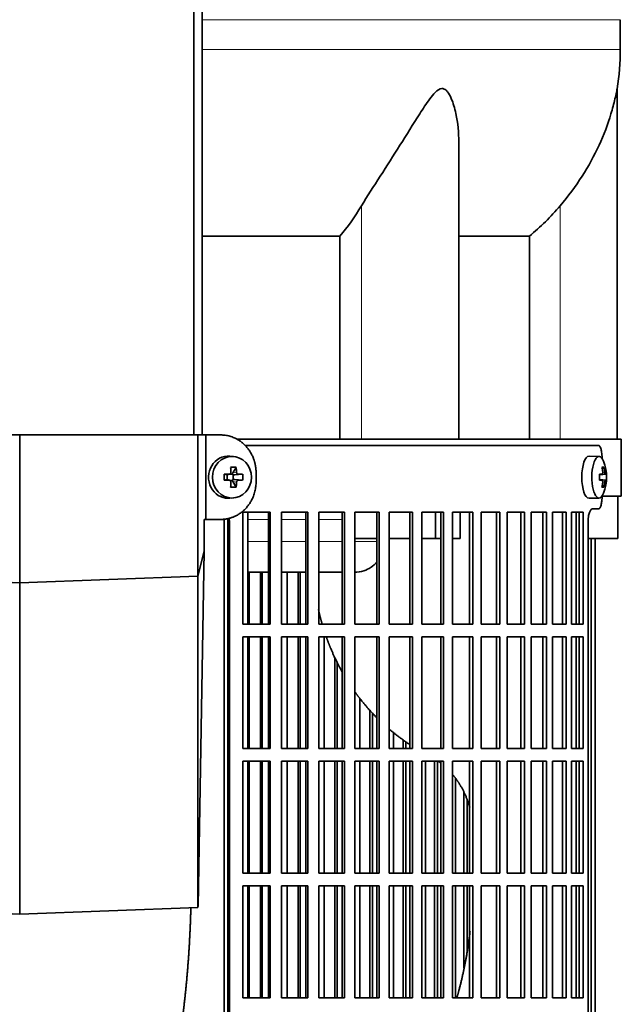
# Model space of a CAD drawing. Header units: millimetres. Extents: x 447 to 1322, y -2015 to 1714.
# Tile 17 of 31: x 597 to 740, y -166 to 67. Entities that reach past the tile are written whole.
import ezdxf

# ---------------------------------------------------------------- set-up
doc = ezdxf.new("R2010")
doc.units = ezdxf.units.MM
for name, color, linetype in [('M5X8_UNI7687', 7, 'Continuous'), ('MID_454-4', 7, 'Continuous'), ('VSI344-454_FILTR', 7, 'Continuous'), ('VSI344-454_SUPPO', 7, 'Continuous'), ('VSI344-454_TERMI', 7, 'Continuous'), ('VSI454_DIFFUSORE', 7, 'Continuous')]:
    doc.layers.add(name, color=color, linetype=linetype)

# ---------------------------------------------------------------- blocks, each defined once
blk = doc.blocks.new('SE')
at = {"layer": 'M5X8_UNI7687', "color": 7, "linetype": 'Continuous', "lineweight": 35}
for p, q in [((647.65, -36.55), (646.8, -36.49)), ((734.23, -36.54), (731.88, -36.47)), ((648.29, -39.14), (647.52, -40.44)), ((735.39, -39.14), (734.98, -39.44)), ((645.44, -40.78), (646.05, -40.94)), ((646.13, -40.93), (646.72, -40.74)), ((646.18, -42.02), (646.18, -40.92)), ((646.77, -40.72), (647.42, -40.72)), ((647.59, -40.9), (647.59, -42.04)), ((649.83, -40.78), (647.99, -40.94)), ((734.36, -40.82), (734.94, -40.76)), ((735.95, -40.78), (734.36, -40.9)), ((645.44, -42.16), (646.05, -42)), ((646.72, -42.21), (646.13, -42.01)), ((647.42, -42.22), (646.8, -42.22)), ((648.29, -43.81), (647.52, -42.5)), ((649.83, -42.16), (647.99, -42)), ((735.95, -42.16), (734.36, -42.05)), ((734.94, -42.18), (734.36, -42.13)), ((735.39, -43.81), (734.98, -43.5)), ((646.8, -46.46), (647.65, -46.39)), ((731.88, -46.47), (734.23, -46.4))]:
    blk.add_line(p, q, dxfattribs=at)
at = {"layer": 'M5X8_UNI7687', "color": 4, "linetype": 'Continuous', "lineweight": 9}
for p, q in [((646.05, -40.94), (646.57, -40.76)), ((647.52, -40.44), (648.38, -40.26)), ((648.84, -40.76), (647.99, -40.94)), ((735.76, -40.76), (734.36, -40.89)), ((734.36, -40.82), (734.93, -40.76)), ((735.1, -40.31), (735.59, -40.26)), ((646.57, -42.18), (646.05, -42)), ((648.38, -42.68), (647.52, -42.5)), ((647.99, -42), (648.84, -42.18)), ((734.36, -42.05), (735.76, -42.18)), ((734.93, -42.18), (734.36, -42.13)), ((735.59, -42.68), (735.1, -42.63))]:
    blk.add_line(p, q, dxfattribs=at)
at = {"layer": 'M5X8_UNI7687', "color": 7, "linetype": 'Continuous', "lineweight": 35}
for centre, radius, start, end in [((726.04, -41.47), 10, 337.7946, 22.2054), ((679.39, -41.47), 33.96, 178.8317, 181.1683), ((638.67, -41.47), 11.19, 356.4519, 3.5481), ((726.36, -41.47), 9.62, 355.8727, 4.1273)]:
    blk.add_arc(centre, radius, start, end, dxfattribs=at)
for centre, major_axis, ratio, start_param, end_param in [((646.44, -41.47), (0, -5), 0.939693, 3.065157, 6.283185), ((731.87, -41.47), (0, -5), 0.34202, 3.141593, 6.283185), ((734.22, -41.47), (0, -4.93), 0.34202, 2.444185, 6.283185), ((645.08, -44.53), (8.99, 2.22), 0.549436, 1.074217, 1.223909), ((644.47, -41.47), (0, 10), 0.258819, -1.449667, -1.335108), ((644.18, -41.47), (0, 10), 0.422618, -1.449667, -1.335108), ((728.11, -44.53), (7.67, 5.19), 0.199978, 0.212267, 0.361959), ((726.11, -41.47), (0, 10), 0.906308, 4.833518, 4.948078), ((726, -41.47), (0, 10), 0.965926, 4.833518, 4.948078), ((644.33, -41.63), (9.99, 0.3), 0.0819, 1.341632, 1.456192), ((646.05, -40.43), (-0.052, 0.506), 0.51441, 2.951492, 3.25726), ((648, -40.43), (-0.521, -0.505), 0.511875, 5.205293, 5.723494), ((647.83, -40.47), (-0.03, -0.501), 0.939258, 5.295226, 5.822024), ((648, -40.43), (-0.805, -0.118), 0.613124, 0.95556, 1.473761), ((644.33, -41.63), (9.99, 0.3), 0.0819, 0.984815, 1.099374), ((726.05, -41.63), (9.97, 0.82), 0.029809, 0.468971, 0.583531), ((729.16, -41.47), (0, -9.26), 0.562348, 1.49595, 1.645642), ((726.05, -41.63), (9.97, 0.82), 0.029809, 0.112154, 0.226713), ((644.33, -41.32), (9.99, -0.3), 0.0819, -1.456192, -1.341632), ((646.05, -42.51), (-0.052, -0.506), 0.51441, 3.025925, 3.331693), ((644.47, -41.47), (0, -10), 0.258819, 1.335108, 1.449667), ((645.08, -38.41), (8.99, -2.22), 0.549436, -1.223909, -1.074217), ((647.83, -42.47), (-0.03, 0.501), 0.939258, 0.461161, 0.987959), ((648, -42.51), (-0.521, 0.505), 0.511875, 0.559691, 1.077892), ((648, -42.51), (-0.805, 0.118), 0.613124, 4.809424, 5.327625), ((644.18, -41.47), (0, -10), 0.422618, 1.335108, 1.449667), ((644.33, -41.32), (9.99, -0.3), 0.0819, -1.099374, -0.984815), ((726.05, -41.32), (9.97, -0.82), 0.029809, -0.583531, -0.468971), ((726.11, -41.47), (0, -10), 0.906308, 1.335108, 1.449667), ((728.11, -38.41), (7.67, -5.19), 0.199978, -0.361959, -0.212267), ((726, -41.47), (0, -10), 0.965926, 1.335108, 1.449667), ((726.05, -41.32), (9.97, -0.82), 0.029809, -0.226713, -0.112154), ((646.44, -41.47), (0, -5), 0.939693, 0, 0.076435), ((731.87, -41.47), (0, -5), 0.34202, 0, 0.010116), ((734.22, -41.47), (0, -4.93), 0.34202, 0, 0.697408)]:
    blk.add_ellipse(centre, major_axis=major_axis, ratio=ratio, start_param=start_param, end_param=end_param, dxfattribs=at)
blk.add_ellipse((647.3, -41.47), major_axis=(0, -4.93), ratio=0.939693, dxfattribs=at)
for points in [[(646.57, -40.76), (646.59, -40.76), (646.62, -40.76), (646.67, -40.75), (646.71, -40.74), (646.76, -40.72), (646.8, -40.7), (646.84, -40.68), (646.88, -40.65), (646.91, -40.61), (646.94, -40.58), (646.97, -40.54), (646.99, -40.49), (647.01, -40.45), (647.02, -40.41), (647.03, -40.36), (647.04, -40.31), (647.04, -40.28), (647.04, -40.26)], [(648.38, -40.26), (648.38, -40.28), (648.38, -40.31), (648.39, -40.36), (648.4, -40.41), (648.42, -40.45), (648.44, -40.49), (648.46, -40.54), (648.49, -40.58), (648.52, -40.61), (648.56, -40.65), (648.59, -40.68), (648.63, -40.7), (648.67, -40.72), (648.71, -40.74), (648.75, -40.75), (648.8, -40.76), (648.83, -40.76), (648.84, -40.76)], [(734.93, -40.76), (734.94, -40.76), (734.95, -40.76), (734.98, -40.75), (734.99, -40.74), (735.01, -40.72), (735.03, -40.7), (735.05, -40.68), (735.06, -40.65), (735.07, -40.61), (735.09, -40.58), (735.09, -40.54), (735.1, -40.49), (735.11, -40.45), (735.11, -40.41), (735.11, -40.36), (735.11, -40.31), (735.1, -40.28), (735.1, -40.26)], [(735.59, -40.26), (735.59, -40.28), (735.59, -40.31), (735.6, -40.36), (735.61, -40.41), (735.62, -40.45), (735.63, -40.49), (735.64, -40.54), (735.65, -40.58), (735.66, -40.61), (735.67, -40.65), (735.69, -40.68), (735.7, -40.7), (735.71, -40.72), (735.72, -40.74), (735.73, -40.75), (735.75, -40.76), (735.75, -40.76), (735.76, -40.76)], [(647.04, -42.68), (647.04, -42.66), (647.04, -42.63), (647.03, -42.58), (647.02, -42.53), (647.01, -42.49), (646.99, -42.45), (646.97, -42.41), (646.94, -42.37), (646.91, -42.33), (646.88, -42.29), (646.84, -42.26), (646.8, -42.24), (646.76, -42.22), (646.71, -42.2), (646.67, -42.19), (646.62, -42.18), (646.59, -42.18), (646.57, -42.18)], [(648.84, -42.18), (648.83, -42.18), (648.8, -42.18), (648.75, -42.19), (648.71, -42.2), (648.67, -42.22), (648.63, -42.24), (648.59, -42.26), (648.56, -42.29), (648.52, -42.33), (648.49, -42.37), (648.46, -42.41), (648.44, -42.45), (648.42, -42.49), (648.4, -42.53), (648.39, -42.58), (648.38, -42.63), (648.38, -42.66), (648.38, -42.68)], [(735.1, -42.68), (735.1, -42.66), (735.11, -42.63), (735.11, -42.58), (735.11, -42.53), (735.11, -42.49), (735.1, -42.45), (735.09, -42.41), (735.09, -42.37), (735.07, -42.33), (735.06, -42.29), (735.05, -42.26), (735.03, -42.24), (735.01, -42.22), (734.99, -42.2), (734.98, -42.19), (734.95, -42.18), (734.94, -42.18), (734.93, -42.18)], [(735.76, -42.18), (735.75, -42.18), (735.75, -42.18), (735.73, -42.19), (735.72, -42.2), (735.71, -42.22), (735.7, -42.24), (735.69, -42.26), (735.67, -42.29), (735.66, -42.33), (735.65, -42.37), (735.64, -42.41), (735.63, -42.45), (735.62, -42.49), (735.61, -42.53), (735.6, -42.58), (735.59, -42.63), (735.59, -42.66), (735.59, -42.68)]]:
    blk.add_open_spline(points, degree=3, dxfattribs=at)
at = {"layer": 'MID_454-4', "color": 7, "linetype": 'Continuous', "lineweight": 35}
for p, q in [((638.26, -31.47), (638.26, 920.53)), ((640.23, 920.53), (640.23, -31.47))]:
    blk.add_line(p, q, dxfattribs=at)
at = {"layer": 'VSI344-454_FILTR', "color": 7, "linetype": 'Continuous', "lineweight": 35}
for p, q in [((650.44, -33.97), (734.1, -33.97)), ((734.96, -36.97), (734.96, -37.05)), ((734.96, -45.89), (734.96, -45.97)), ((649.84, -76.22), (649.84, -49.72)), ((649.84, -49.72), (656.31, -49.72)), ((655.92, -76.22), (655.92, -49.72)), ((656.31, -76.22), (656.31, -49.72)), ((659.01, -76.22), (659.01, -49.72)), ((659.01, -49.72), (665.28, -49.72)), ((664.83, -76.22), (664.83, -49.72)), ((665.28, -76.22), (665.28, -49.72)), ((667.89, -76.22), (667.89, -49.72)), ((667.89, -49.72), (673.92, -49.72)), ((673.4, -76.22), (673.4, -49.72)), ((673.92, -76.22), (673.92, -49.72)), ((676.42, -76.22), (676.42, -49.72)), ((676.42, -49.72), (682.18, -49.72)), ((681.61, -76.22), (681.61, -49.72)), ((682.18, -76.22), (682.18, -49.72)), ((684.57, -76.22), (684.57, -49.72)), ((684.57, -49.72), (690.03, -49.72)), ((689.4, -76.22), (689.4, -49.72)), ((690.03, -76.22), (690.03, -49.72)), ((692.29, -76.22), (692.29, -49.72)), ((692.29, -49.72), (697.43, -49.72)), ((696.75, -76.22), (696.75, -49.72)), ((697.43, -76.22), (697.43, -49.72)), ((699.54, -49.72), (704.34, -49.72)), ((699.54, -76.22), (699.54, -49.72)), ((703.6, -76.22), (703.6, -49.72)), ((704.34, -76.22), (704.34, -49.72)), ((706.29, -49.72), (710.72, -49.72)), ((706.29, -76.22), (706.29, -49.72)), ((709.94, -76.22), (709.94, -49.72)), ((710.72, -76.22), (710.72, -49.72)), ((712.52, -49.72), (716.55, -49.72)), ((712.52, -76.22), (712.52, -49.72)), ((715.73, -76.22), (715.73, -49.72)), ((716.55, -76.22), (716.55, -49.72)), ((718.18, -49.72), (721.8, -49.72)), ((718.18, -76.22), (718.18, -49.72)), ((720.94, -76.22), (720.94, -49.72)), ((721.8, -76.22), (721.8, -49.72)), ((723.24, -49.72), (726.44, -49.72)), ((723.24, -76.22), (723.24, -49.72)), ((725.55, -76.22), (725.55, -49.72)), ((726.44, -76.22), (726.44, -49.72)), ((727.7, -49.72), (730.45, -49.72)), ((727.7, -76.22), (727.7, -49.72)), ((729.53, -76.22), (729.53, -49.72)), ((730.45, -76.22), (730.45, -49.72)), ((734.1, -48.97), (732.66, -48.97)), ((646.34, -324.97), (646.34, -51.97)), ((646.69, -324.97), (646.69, -51.97)), ((731.65, -324.97), (731.65, -51.97)), ((732.35, -324.97), (732.35, -55.97)), ((733.3, -324.97), (733.3, -55.97)), ((651.36, -76.22), (651.36, -63.97)), ((654.04, -76.22), (654.04, -63.97)), ((654.46, -76.22), (654.46, -63.97)), ((660.41, -76.22), (660.41, -63.97)), ((663.01, -76.22), (663.01, -63.97)), ((663.49, -76.22), (663.49, -63.97)), ((649.84, -76.22), (656.31, -76.22)), ((659.01, -76.22), (665.28, -76.22)), ((667.89, -76.22), (673.92, -76.22)), ((676.42, -76.22), (682.18, -76.22)), ((684.57, -76.22), (690.03, -76.22)), ((692.29, -76.22), (697.43, -76.22)), ((699.54, -76.22), (704.34, -76.22)), ((706.29, -76.22), (710.72, -76.22)), ((712.52, -76.22), (716.55, -76.22)), ((718.18, -76.22), (721.8, -76.22)), ((723.24, -76.22), (726.44, -76.22)), ((727.7, -76.22), (730.45, -76.22)), ((649.84, -105.72), (649.84, -79.22)), ((649.84, -79.22), (656.31, -79.22)), ((651.36, -105.72), (651.36, -79.22)), ((654.04, -105.72), (654.04, -79.22)), ((654.46, -105.72), (654.46, -79.22)), ((655.92, -105.72), (655.92, -79.22)), ((656.31, -105.72), (656.31, -79.22)), ((659.01, -105.72), (659.01, -79.22)), ((659.01, -79.22), (665.28, -79.22)), ((660.41, -105.72), (660.41, -79.22)), ((663.01, -105.72), (663.01, -79.22)), ((663.49, -105.72), (663.49, -79.22)), ((664.83, -105.72), (664.83, -79.22)), ((665.28, -105.72), (665.28, -79.22)), ((667.89, -105.72), (667.89, -79.22)), ((667.89, -79.22), (673.92, -79.22)), ((669.16, -105.72), (669.16, -79.22)), ((673.4, -105.72), (673.4, -79.22)), ((673.92, -105.72), (673.92, -79.22)), ((676.42, -105.72), (676.42, -79.22)), ((676.42, -79.22), (682.18, -79.22)), ((681.61, -105.72), (681.61, -79.22)), ((682.18, -105.72), (682.18, -79.22)), ((684.57, -105.72), (684.57, -79.22)), ((684.57, -79.22), (690.03, -79.22)), ((689.4, -105.72), (689.4, -79.22)), ((690.03, -105.72), (690.03, -79.22)), ((692.29, -105.72), (692.29, -79.22)), ((692.29, -79.22), (697.43, -79.22)), ((696.75, -105.72), (696.75, -79.22)), ((697.43, -105.72), (697.43, -79.22)), ((699.54, -79.22), (704.34, -79.22)), ((699.54, -105.72), (699.54, -79.22)), ((703.6, -105.72), (703.6, -79.22)), ((704.34, -105.72), (704.34, -79.22)), ((706.29, -79.22), (710.72, -79.22)), ((706.29, -105.72), (706.29, -79.22)), ((709.94, -105.72), (709.94, -79.22)), ((710.72, -105.72), (710.72, -79.22)), ((712.52, -79.22), (716.55, -79.22)), ((712.52, -105.72), (712.52, -79.22)), ((715.73, -105.72), (715.73, -79.22)), ((716.55, -105.72), (716.55, -79.22)), ((718.18, -79.22), (721.8, -79.22)), ((718.18, -105.72), (718.18, -79.22)), ((720.94, -105.72), (720.94, -79.22)), ((721.8, -105.72), (721.8, -79.22)), ((723.24, -79.22), (726.44, -79.22)), ((723.24, -105.72), (723.24, -79.22)), ((725.55, -105.72), (725.55, -79.22)), ((726.44, -105.72), (726.44, -79.22)), ((727.7, -79.22), (730.45, -79.22)), ((727.7, -105.72), (727.7, -79.22)), ((729.53, -105.72), (729.53, -79.22)), ((730.45, -105.72), (730.45, -79.22)), ((671.66, -105.72), (671.66, -84.15)), ((672.2, -105.72), (672.2, -85.27)), ((677.56, -105.72), (677.56, -93.76)), ((679.94, -105.72), (679.94, -96.61)), ((680.55, -105.72), (680.55, -97.23)), ((685.56, -105.72), (685.56, -101.92)), ((687.83, -105.72), (687.83, -103.65)), ((688.48, -105.72), (688.48, -104.09)), ((649.84, -105.72), (656.31, -105.72)), ((659.01, -105.72), (665.28, -105.72)), ((667.89, -105.72), (673.92, -105.72)), ((676.42, -105.72), (682.18, -105.72)), ((684.57, -105.72), (690.03, -105.72)), ((692.29, -105.72), (697.43, -105.72)), ((699.54, -105.72), (704.34, -105.72)), ((706.29, -105.72), (710.72, -105.72)), ((712.52, -105.72), (716.55, -105.72)), ((718.18, -105.72), (721.8, -105.72)), ((723.24, -105.72), (726.44, -105.72)), ((727.7, -105.72), (730.45, -105.72)), ((649.84, -135.22), (649.84, -108.72)), ((649.84, -108.72), (656.31, -108.72)), ((651.36, -135.22), (651.36, -108.72)), ((654.04, -135.22), (654.04, -108.72)), ((654.46, -135.22), (654.46, -108.72)), ((655.92, -135.22), (655.92, -108.72)), ((656.31, -135.22), (656.31, -108.72)), ((659.01, -135.22), (659.01, -108.72)), ((659.01, -108.72), (665.28, -108.72)), ((660.41, -135.22), (660.41, -108.72)), ((663.01, -135.22), (663.01, -108.72)), ((663.49, -135.22), (663.49, -108.72)), ((664.83, -135.22), (664.83, -108.72)), ((665.28, -135.22), (665.28, -108.72)), ((667.89, -135.22), (667.89, -108.72)), ((667.89, -108.72), (673.92, -108.72)), ((669.16, -135.22), (669.16, -108.72)), ((671.66, -135.22), (671.66, -108.72)), ((672.2, -135.22), (672.2, -108.72)), ((673.4, -135.22), (673.4, -108.72)), ((673.92, -135.22), (673.92, -108.72)), ((676.42, -135.22), (676.42, -108.72)), ((676.42, -108.72), (682.18, -108.72)), ((677.56, -135.22), (677.56, -108.72)), ((679.94, -135.22), (679.94, -108.72)), ((680.55, -135.22), (680.55, -108.72)), ((681.61, -135.22), (681.61, -108.72)), ((682.18, -135.22), (682.18, -108.72)), ((684.57, -135.22), (684.57, -108.72)), ((684.57, -108.72), (690.03, -108.72)), ((685.56, -135.22), (685.56, -108.72)), ((687.83, -135.22), (687.83, -108.72)), ((688.48, -135.22), (688.48, -108.72)), ((689.4, -135.22), (689.4, -108.72)), ((690.03, -135.22), (690.03, -108.72)), ((692.29, -135.22), (692.29, -108.72)), ((692.29, -108.72), (697.43, -108.72)), ((693.13, -135.22), (693.13, -108.72)), ((695.26, -135.22), (695.26, -108.72)), ((695.97, -135.22), (695.97, -108.72)), ((696.75, -135.22), (696.75, -108.72)), ((697.43, -135.22), (697.43, -108.72)), ((699.54, -108.72), (704.34, -108.72)), ((699.54, -135.22), (699.54, -108.72)), ((703.6, -135.22), (703.6, -108.72)), ((704.34, -135.22), (704.34, -108.72)), ((706.29, -108.72), (710.72, -108.72)), ((706.29, -135.22), (706.29, -108.72)), ((709.94, -135.22), (709.94, -108.72)), ((710.72, -135.22), (710.72, -108.72)), ((712.52, -108.72), (716.55, -108.72)), ((712.52, -135.22), (712.52, -108.72)), ((715.73, -135.22), (715.73, -108.72)), ((716.55, -135.22), (716.55, -108.72)), ((718.18, -108.72), (721.8, -108.72)), ((718.18, -135.22), (718.18, -108.72)), ((720.94, -135.22), (720.94, -108.72)), ((721.8, -135.22), (721.8, -108.72)), ((723.24, -108.72), (726.44, -108.72)), ((723.24, -135.22), (723.24, -108.72)), ((725.55, -135.22), (725.55, -108.72)), ((726.44, -135.22), (726.44, -108.72)), ((727.7, -108.72), (730.45, -108.72)), ((727.7, -135.22), (727.7, -108.72)), ((729.53, -135.22), (729.53, -108.72)), ((730.45, -135.22), (730.45, -108.72)), ((700.24, -135.22), (700.24, -112.75)), ((702.23, -135.22), (702.23, -116.05)), ((702.98, -135.22), (702.98, -117.79)), ((649.84, -135.22), (656.31, -135.22)), ((659.01, -135.22), (665.28, -135.22)), ((667.89, -135.22), (673.92, -135.22)), ((676.42, -135.22), (682.18, -135.22)), ((684.57, -135.22), (690.03, -135.22)), ((692.29, -135.22), (697.43, -135.22)), ((699.54, -135.22), (704.34, -135.22)), ((706.29, -135.22), (710.72, -135.22)), ((712.52, -135.22), (716.55, -135.22)), ((718.18, -135.22), (721.8, -135.22)), ((723.24, -135.22), (726.44, -135.22)), ((727.7, -135.22), (730.45, -135.22)), ((649.84, -164.72), (649.84, -138.22)), ((649.84, -138.22), (656.31, -138.22)), ((651.36, -164.72), (651.36, -138.22)), ((654.04, -164.72), (654.04, -138.22)), ((654.46, -164.72), (654.46, -138.22)), ((655.92, -164.72), (655.92, -138.22)), ((656.31, -164.72), (656.31, -138.22)), ((659.01, -164.72), (659.01, -138.22)), ((659.01, -138.22), (665.28, -138.22)), ((660.41, -164.72), (660.41, -138.22)), ((663.01, -164.72), (663.01, -138.22)), ((663.49, -164.72), (663.49, -138.22)), ((664.83, -164.72), (664.83, -138.22)), ((665.28, -164.72), (665.28, -138.22)), ((667.89, -164.72), (667.89, -138.22)), ((667.89, -138.22), (673.92, -138.22)), ((669.16, -164.72), (669.16, -138.22)), ((671.66, -164.72), (671.66, -138.22)), ((672.2, -164.72), (672.2, -138.22)), ((673.4, -164.72), (673.4, -138.22)), ((673.92, -164.72), (673.92, -138.22)), ((676.42, -164.72), (676.42, -138.22)), ((676.42, -138.22), (682.18, -138.22)), ((677.56, -164.72), (677.56, -138.22)), ((679.94, -164.72), (679.94, -138.22)), ((680.55, -164.72), (680.55, -138.22)), ((681.61, -164.72), (681.61, -138.22)), ((682.18, -164.72), (682.18, -138.22)), ((684.57, -164.72), (684.57, -138.22)), ((684.57, -138.22), (690.03, -138.22)), ((685.56, -164.72), (685.56, -138.22)), ((687.83, -164.72), (687.83, -138.22)), ((688.48, -164.72), (688.48, -138.22)), ((689.4, -164.72), (689.4, -138.22)), ((690.03, -164.72), (690.03, -138.22)), ((692.29, -164.72), (692.29, -138.22)), ((692.29, -138.22), (697.43, -138.22)), ((693.13, -164.72), (693.13, -138.22)), ((695.26, -164.72), (695.26, -138.22)), ((695.97, -164.72), (695.97, -138.22)), ((696.75, -164.72), (696.75, -138.22)), ((697.43, -164.72), (697.43, -138.22)), ((699.54, -138.22), (704.34, -138.22)), ((699.54, -164.72), (699.54, -138.22)), ((700.24, -164.72), (700.24, -138.22)), ((702.23, -157.56), (702.23, -138.22)), ((702.98, -153.79), (702.98, -138.22)), ((703.6, -164.72), (703.6, -138.22)), ((704.34, -164.72), (704.34, -138.22)), ((706.29, -138.22), (710.72, -138.22)), ((706.29, -164.72), (706.29, -138.22)), ((709.94, -164.72), (709.94, -138.22)), ((710.72, -164.72), (710.72, -138.22)), ((712.52, -138.22), (716.55, -138.22)), ((712.52, -164.72), (712.52, -138.22)), ((715.73, -164.72), (715.73, -138.22)), ((716.55, -164.72), (716.55, -138.22)), ((718.18, -138.22), (721.8, -138.22)), ((718.18, -164.72), (718.18, -138.22)), ((720.94, -164.72), (720.94, -138.22)), ((721.8, -164.72), (721.8, -138.22)), ((723.24, -138.22), (726.44, -138.22)), ((723.24, -164.72), (723.24, -138.22)), ((725.55, -164.72), (725.55, -138.22)), ((726.44, -164.72), (726.44, -138.22)), ((727.7, -138.22), (730.45, -138.22)), ((727.7, -164.72), (727.7, -138.22)), ((729.53, -164.72), (729.53, -138.22)), ((730.45, -164.72), (730.45, -138.22)), ((649.84, -164.72), (656.31, -164.72)), ((659.01, -164.72), (665.28, -164.72)), ((667.89, -164.72), (673.92, -164.72)), ((676.42, -164.72), (682.18, -164.72)), ((684.57, -164.72), (690.03, -164.72)), ((692.29, -164.72), (697.43, -164.72)), ((699.54, -164.72), (704.34, -164.72)), ((706.29, -164.72), (710.72, -164.72)), ((712.52, -164.72), (716.55, -164.72)), ((718.18, -164.72), (721.8, -164.72)), ((723.24, -164.72), (726.44, -164.72)), ((727.7, -164.72), (730.45, -164.72))]:
    blk.add_line(p, q, dxfattribs=at)
at = {"layer": 'VSI344-454_FILTR', "color": 4, "linetype": 'Continuous', "lineweight": 9}
blk.add_line((646.34, -51.97), (646.69, -51.97), dxfattribs=at)
at = {"layer": 'VSI344-454_FILTR', "color": 7, "linetype": 'Continuous', "lineweight": 35}
for points, knots in [([(734.96, -36.97), (734.96, -36.91), (734.96, -36.8), (734.96, -36.63), (734.95, -36.47), (734.94, -36.3), (734.93, -36.14), (734.92, -35.98), (734.88, -35.69), (734.83, -35.29), (734.72, -34.83), (734.59, -34.46), (734.47, -34.23), (734.36, -34.09), (734.28, -34.02), (734.19, -33.98), (734.13, -33.97), (734.1, -33.97)], [0, 0, 0, 0, 0.036092, 0.07186, 0.10742, 0.142884, 0.178369, 0.213992, 0.249865, 0.376032, 0.500265, 0.624304, 0.750267, 0.812832, 0.874898, 0.937082, 1, 1, 1, 1]), ([(734.1, -48.97), (734.12, -48.97), (734.15, -48.97), (734.2, -48.95), (734.25, -48.93), (734.3, -48.9), (734.35, -48.86), (734.39, -48.8), (734.48, -48.69), (734.59, -48.48), (734.72, -48.11), (734.83, -47.65), (734.89, -47.21), (734.93, -46.84), (734.95, -46.56), (734.96, -46.27), (734.96, -46.07), (734.96, -45.97)], [0, 0, 0, 0, 0.036074, 0.071827, 0.107372, 0.142823, 0.178296, 0.213907, 0.249769, 0.375679, 0.49974, 0.623937, 0.750153, 0.812742, 0.874833, 0.937047, 1, 1, 1, 1]), ([(646.59, -51.2), (646.61, -51.26), (646.64, -51.42), (646.68, -51.68), (646.69, -51.87), (646.69, -51.97)], [0.8337048, 0.8337048, 0.8337048, 0.8337048, 0.8748924, 0.9371046, 1, 1, 1, 1]), ([(731.65, -51.97), (731.65, -51.91), (731.65, -51.8), (731.66, -51.63), (731.66, -51.47), (731.68, -51.3), (731.69, -51.14), (731.71, -50.98), (731.75, -50.69), (731.82, -50.29), (731.95, -49.84), (732.1, -49.46), (732.25, -49.23), (732.37, -49.09), (732.47, -49.02), (732.56, -48.98), (732.63, -48.97), (732.66, -48.97)], [0, 0, 0, 0, 0.036048, 0.071793, 0.107348, 0.142827, 0.178345, 0.214016, 0.249955, 0.375229, 0.499698, 0.624316, 0.749898, 0.812622, 0.874803, 0.937058, 1, 1, 1, 1]), ([(646.34, -51.97), (646.34, -51.91), (646.34, -51.8), (646.33, -51.63), (646.3, -51.47), (646.28, -51.35), (646.27, -51.3), (646.27, -51.29)], [0, 0, 0, 0, 0.0360479, 0.0717931, 0.107348, 0.1428269, 0.1451482, 0.1451482, 0.1451482, 0.1451482])]:
    blk.add_open_spline(points, degree=3, knots=knots, dxfattribs=at)
at = {"layer": 'VSI344-454_SUPPO', "color": 7, "linetype": 'Continuous', "lineweight": 35}
for p, q in [((648.43, -32.47), (739.52, -32.47)), ((739.52, -45.97), (739.52, -32.47)), ((734.96, -45.97), (739.52, -45.97)), ((738.67, -55.97), (738.67, -45.97)), ((651.09, -76.22), (651.09, -49.72)), ((695.48, -55.97), (695.48, -49.72)), ((701.33, -55.97), (701.33, -49.72)), ((728.86, -76.22), (728.86, -49.72)), ((645.49, -329.47), (645.49, -51.38)), ((676.42, -55.97), (681.61, -55.97)), ((684.57, -55.97), (689.4, -55.97)), ((692.29, -55.97), (695.48, -55.97)), ((695.48, -55.97), (696.75, -55.97)), ((699.54, -55.97), (701.33, -55.97)), ((731.65, -55.97), (738.67, -55.97)), ((651.09, -63.97), (655.92, -63.97)), ((659.01, -63.97), (664.83, -63.97)), ((667.89, -63.97), (673.4, -63.97)), ((651.09, -105.72), (651.09, -79.22)), ((728.86, -105.72), (728.86, -79.22)), ((651.09, -135.22), (651.09, -108.72)), ((728.86, -135.22), (728.86, -108.72)), ((651.09, -164.72), (651.09, -138.22)), ((728.86, -164.72), (728.86, -138.22))]:
    blk.add_line(p, q, dxfattribs=at)
at = {"layer": 'VSI344-454_SUPPO', "color": 4, "linetype": 'Continuous', "lineweight": 9}
for p, q in [((655.92, -51.45), (651.09, -51.45)), ((664.83, -51.45), (659.01, -51.45)), ((673.4, -51.45), (667.89, -51.45)), ((651.09, -56.67), (655.92, -56.67)), ((659.01, -56.67), (664.83, -56.67)), ((667.89, -56.67), (673.4, -56.67)), ((676.42, -56.67), (681.61, -56.67))]:
    blk.add_line(p, q, dxfattribs=at)
at = {"layer": 'VSI344-454_SUPPO', "color": 7, "linetype": 'Continuous', "lineweight": 35}
for points, degree, knots in [([(676.31, -63.97), (677.06, -63.97), (678.45, -63.76), (680.26, -62.87), (681.24, -62.03), (681.67, -61.56), (681.67, -61.56)], 3, [0.4296815, 0.4296815, 0.4296815, 0.4296815, 0.5449277, 0.642686, 0.7370741, 0.7373664, 0.7373664, 0.7373664, 0.7373664]), ([(667.79, -72.81), (668.06, -74.03), (668.38, -75.24), (668.52, -75.74), (668.66, -76.24)], 2, [0.20675507, 0.20675507, 0.20675507, 0.25, 0.25, 0.26810481, 0.26810481, 0.26810481]), ([(669.64, -79.27), (670.13, -80.66), (670.7, -82.02), (671.87, -84.82), (673.35, -87.46)], 2, [0.3234843, 0.3234843, 0.3234843, 0.375, 0.375, 0.4813972, 0.4813972, 0.4813972]), ([(676.34, -92.16), (677.07, -93.19), (677.86, -94.18), (679.6, -96.38), (681.56, -98.34)], 2, [0.5799497, 0.5799497, 0.5799497, 0.625, 0.625, 0.7249322, 0.7249322, 0.7249322]), ([(699.56, -111.85), (700.64, -113.13), (701.49, -114.57), (702.86, -116.9), (703.61, -119.62)], 2, [0.3484225, 0.3484225, 0.3484225, 0.5, 0.5, 0.7446046, 0.7446046, 0.7446046]), ([(637.56, -143.36), (637.47, -147.24), (637.26, -151.08), (636.89, -158.02), (636.15, -164.74), (635.41, -171.45), (634.32, -177.85), (633.23, -184.23), (631.81, -190.16)], 2, [0.1108193, 0.1108193, 0.1108193, 0.25, 0.25, 0.5, 0.5, 0.75, 0.75, 1, 1, 1]), ([(703.69, -149), (703.62, -149.63), (703.54, -150.25), (702.69, -156.77), (701.02, -163.08), (700.8, -163.91), (700.56, -164.74)], 2, [0.2260679, 0.2260679, 0.2260679, 0.25, 0.25, 0.5, 0.5, 0.5329293, 0.5329293, 0.5329293])]:
    blk.add_open_spline(points, degree=degree, knots=knots, dxfattribs=at)
for points in [[(684.5, -101.06), (686.83, -103.05), (689.36, -104.69)], [(696.19, -108.71), (696.49, -108.92), (696.77, -109.15)]]:
    blk.add_open_spline(points, degree=2, dxfattribs=at)
at = {"layer": 'VSI344-454_TERMI', "color": 7, "linetype": 'Continuous', "lineweight": 35}
for p, q in [((554.84, -31.47), (597.02, -31.47)), ((597.02, -31.47), (639.2, -31.47)), ((597.02, -66.47), (597.02, -31.47)), ((639.2, -31.47), (641.11, -31.47)), ((639.2, -64.88), (639.2, -31.47)), ((644.61, -31.47), (641.11, -31.47)), ((641.11, -31.47), (641.11, -51.47)), ((653.02, -40.47), (653.02, -42.47)), ((640.75, -58.96), (640.75, -51.47)), ((641.11, -51.47), (640.75, -51.47)), ((644.61, -51.47), (641.11, -51.47)), ((639.2, -64.88), (640.75, -58.96)), ((639.28, -143), (640.75, -58.96)), ((554.84, -64.88), (597.02, -66.47)), ((597.02, -66.47), (639.2, -64.88)), ((639.2, -64.88), (639.2, -143.29)), ((597.02, -66.47), (597.02, -144.88)), ((597.02, -144.88), (554.84, -143.29)), ((639.2, -143.29), (597.02, -144.88)), ((639.28, -143), (639.2, -143.29))]:
    blk.add_line(p, q, dxfattribs=at)
for points, knots in [([(653.02, -40.47), (653.02, -40.37), (653.02, -40.17), (653, -39.88), (652.98, -39.58), (652.95, -39.29), (652.91, -39), (652.86, -38.71), (652.8, -38.42), (652.74, -38.14), (652.66, -37.85), (652.58, -37.57), (652.49, -37.29), (652.32, -36.83), (652.05, -36.21), (651.62, -35.45), (651.13, -34.74), (650.58, -34.08), (649.96, -33.48), (649.3, -32.96), (648.59, -32.51), (647.92, -32.17), (647.32, -31.93), (646.8, -31.77), (646.26, -31.63), (645.72, -31.54), (645.17, -31.48), (644.8, -31.47), (644.61, -31.47)], [0, 0, 0, 0, 0.021051, 0.042001, 0.062873, 0.08369, 0.104474, 0.125249, 0.146036, 0.166859, 0.18774, 0.208703, 0.229768, 0.250959, 0.313199, 0.375603, 0.438616, 0.501374, 0.564129, 0.627102, 0.689223, 0.75131, 0.793093, 0.834507, 0.875728, 0.916932, 0.958298, 1, 1, 1, 1]), ([(644.61, -51.47), (644.71, -51.47), (644.89, -51.47), (645.17, -51.45), (645.45, -51.43), (645.72, -51.4), (645.99, -51.35), (646.26, -51.3), (646.53, -51.24), (646.79, -51.17), (647.06, -51.09), (647.32, -51), (647.58, -50.9), (648.01, -50.72), (648.59, -50.43), (649.3, -49.98), (649.96, -49.46), (650.58, -48.86), (651.13, -48.2), (651.62, -47.49), (652.05, -46.73), (652.36, -46.02), (652.58, -45.37), (652.74, -44.81), (652.87, -44.23), (652.95, -43.65), (653.01, -43.06), (653.02, -42.67), (653.02, -42.47)], [0, 0, 0, 0, 0.020905, 0.041705, 0.062421, 0.083075, 0.103688, 0.124284, 0.144884, 0.165511, 0.186186, 0.206932, 0.227771, 0.248723, 0.310801, 0.372931, 0.435895, 0.498659, 0.561404, 0.62443, 0.686816, 0.749074, 0.79132, 0.833156, 0.874759, 0.916313, 0.958, 1, 1, 1, 1])]:
    blk.add_open_spline(points, degree=3, knots=knots, dxfattribs=at)
at = {"layer": 'VSI454_DIFFUSORE', "color": 4, "linetype": 'Continuous', "lineweight": 9}
for p, q in [((739.27, 66.82), (640.23, 66.82)), ((640.23, 59.78), (739.27, 59.78)), ((677.98, -32.47), (677.98, 22.74)), ((725.02, -32.47), (725.02, 22.74))]:
    blk.add_line(p, q, dxfattribs=at)
at = {"layer": 'VSI454_DIFFUSORE', "color": 7, "linetype": 'Continuous', "lineweight": 35}
for p, q in [((739.27, 59.78), (739.27, 66.82)), ((738.52, -32.47), (738.52, 50.48)), ((701.03, -32.47), (701.03, 37.82)), ((640.23, 15.59), (672.86, 15.59)), ((672.86, 15.59), (672.86, -32.47)), ((701.03, 15.59), (717.77, 15.59)), ((717.77, 15.59), (717.77, -32.47))]:
    blk.add_line(p, q, dxfattribs=at)
blk.add_arc((681.86, 59.78), 57.42, 350.6813, 0, dxfattribs=at)
for points, knots in [([(701.03, 37.81), (701.03, 40.08), (700.81, 42.37), (700.06, 45.86), (699.72, 47.08), (699, 48.76), (698.72, 49.3), (698.18, 49.97), (697.99, 50.16), (697.53, 50.44), (697.28, 50.52), (696.48, 50.48), (695.94, 50.1), (695, 49.18), (694.57, 48.64), (693.31, 46.94), (692.54, 45.74), (690.21, 42.09), (688.65, 39.56), (685.52, 34.62), (683.96, 32.18), (680.87, 27.38), (679.34, 25), (677.98, 22.74)], [0.2605527, 0.2605527, 0.2605527, 0.2605527, 0.375, 0.375, 0.4375, 0.4375, 0.46875, 0.46875, 0.484375, 0.484375, 0.5, 0.5, 0.53125, 0.53125, 0.5625, 0.5625, 0.625, 0.625, 0.75, 0.75, 0.875, 0.875, 1, 1, 1, 1]), ([(738.52, 50.51), (738.52, 50.51), (738.52, 50.51), (738.51, 50.48), (738.45, 50.1), (738.26, 49.18), (738.15, 48.64), (737.76, 46.94), (737.44, 45.74), (736.34, 42.09), (735.39, 39.56), (733.1, 34.62), (731.77, 32.18), (728.7, 27.38), (726.94, 25), (725.02, 22.74)], [0.4987425, 0.4987425, 0.4987425, 0.4987425, 0.5, 0.5, 0.53125, 0.53125, 0.5625, 0.5625, 0.625, 0.625, 0.75, 0.75, 0.875, 0.875, 1, 1, 1, 1])]:
    blk.add_open_spline(points, degree=3, knots=knots, dxfattribs=at)
for points in [[(677.98, 22.74), (676.42, 20.14), (674.71, 17.76), (672.86, 15.59)], [(725.02, 22.74), (722.81, 20.14), (720.4, 17.76), (717.77, 15.59)]]:
    blk.add_open_spline(points, degree=3, dxfattribs=at)

msp = doc.modelspace()

# ---------------------------------------------------------------- block references
msp.add_blockref('SE', (0, 0))

doc.saveas('drawing.dxf')
